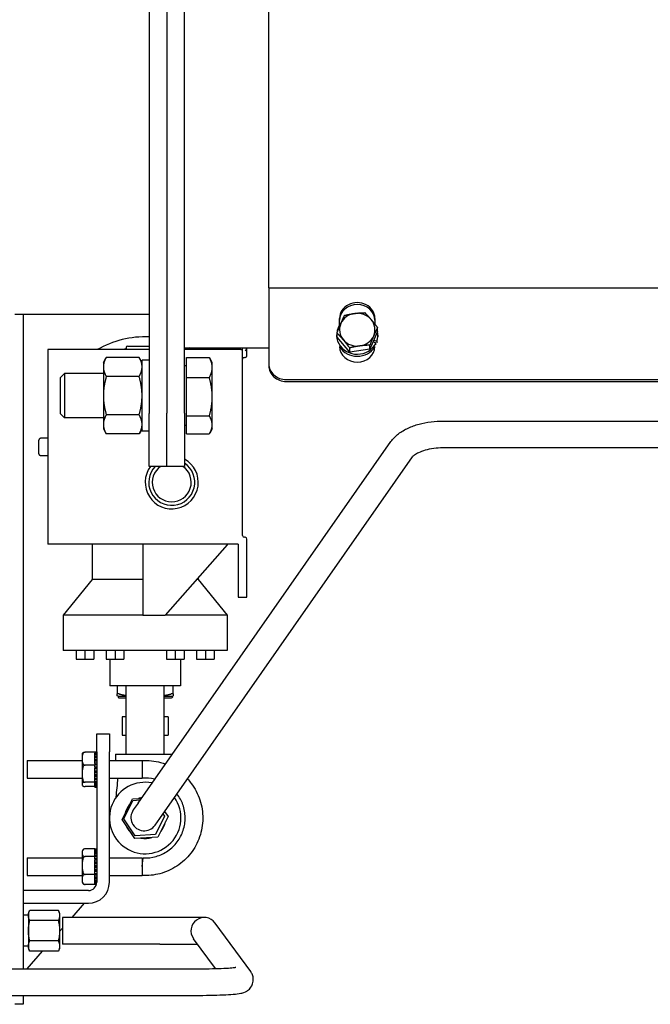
# Model space of a CAD drawing. Header units: inches. Extents: x 18 to 846, y -44 to 561.
# Tile 244 of 256: x 325 to 334, y 142 to 156. Entities that reach past the tile are written whole.
import ezdxf

# ---------------------------------------------------------------- set-up
doc = ezdxf.new("R2010")
doc.units = ezdxf.units.IN
doc.header["$LTSCALE"] = 24
doc.header["$MEASUREMENT"] = 0
doc.layers.add('Visible (ANSI)', color=7, linetype='Continuous', lineweight=30)

msp = doc.modelspace()

# ---------------------------------------------------------------- linework, layer by layer
at = {"layer": 'Visible (ANSI)'}
for p, q in [((326.80343, 168.70649), (326.80343, 150.58149)), ((327.30343, 150.58162), (327.30343, 168.70662)), ((327.05343, 168.45656), (327.05343, 150.58162)), ((328.49143, 152.35459), (328.49143, 167.07858)), ((328.49143, 152.35459), (328.49143, 151.28133)), ((328.49143, 152.35459), (345.49143, 152.35459)), ((326.80343, 151.97993), (324.90539, 151.97993)), ((325.02492, 151.97976), (324.90539, 151.97976)), ((325.02492, 151.97976), (325.02492, 142.73081)), ((329.49143, 151.8275), (329.49143, 151.92404)), ((329.99143, 151.92404), (329.99143, 151.84087)), ((329.44993, 151.68823), (329.44993, 151.6594)), ((329.45577, 151.65878), (329.45577, 151.7164)), ((330.02708, 151.73616), (329.92032, 151.48698)), ((330.02708, 151.73616), (330.02708, 151.79378)), ((330.03293, 151.68823), (330.03293, 151.6594)), ((329.63467, 151.44828), (329.45577, 151.65878)), ((329.92032, 151.48698), (329.92032, 151.54459)), ((330.0061, 151.57474), (329.96451, 151.59012)), ((329.99143, 151.58252), (329.96538, 151.59215)), ((329.97605, 151.61705), (330.01764, 151.60167)), ((329.99143, 151.58547), (329.99143, 151.58017)), ((330.0061, 151.55024), (330.0061, 151.57474)), ((330.01764, 151.60167), (330.01764, 151.57615)), ((326.80343, 151.48152), (325.37231, 151.48152)), ((325.37231, 151.48152), (325.37231, 148.73152)), ((326.48081, 151.51637), (326.48081, 151.48152)), ((326.49581, 151.53137), (326.80343, 151.53137)), ((327.30343, 151.50949), (328.49143, 151.50949)), ((328.09731, 151.48152), (327.30343, 151.48152)), ((328.05981, 151.50949), (328.05981, 151.49413)), ((328.05981, 151.49413), (328.05981, 151.48152)), ((328.09731, 151.48152), (328.12231, 151.48152)), ((328.12231, 151.48152), (328.12231, 151.49413)), ((328.12231, 148.85419), (328.12231, 151.48152)), ((328.18481, 151.50422), (328.18481, 151.50949)), ((328.18481, 151.3964), (328.18481, 151.50422)), ((329.63467, 151.44828), (329.63467, 151.5059)), ((329.92032, 151.48698), (329.63467, 151.44828)), ((326.15643, 151.30024), (326.1983, 151.37276)), ((326.15643, 151.30024), (326.15643, 151.23744)), ((326.66156, 151.37276), (326.1983, 151.37276)), ((326.70343, 151.30024), (326.66156, 151.37276)), ((326.70343, 150.33149), (326.70343, 151.33134)), ((326.80343, 151.33149), (326.77432, 151.33149)), ((327.32843, 151.37245), (327.65219, 151.37245)), ((327.32843, 151.08613), (327.32843, 151.37245)), ((327.69406, 151.30024), (327.658, 151.3627)), ((327.69406, 151.22929), (327.69406, 151.30024)), ((328.14731, 151.3714), (328.15981, 151.3714)), ((328.49143, 151.28133), (328.49143, 151.25401)), ((325.55343, 151.08989), (325.60753, 151.14399)), ((325.60753, 151.14399), (325.60753, 150.51899)), ((326.15643, 151.14399), (325.60753, 151.14399)), ((326.15643, 151.23744), (326.15643, 150.83149)), ((327.32843, 151.25337), (327.30343, 151.25337)), ((327.69406, 150.81565), (327.69406, 151.22929)), ((325.55343, 150.57309), (325.55343, 151.08989)), ((326.66156, 151.10213), (326.1983, 151.10213)), ((327.32843, 151.08613), (327.65219, 151.08613)), ((327.32843, 150.54517), (327.32843, 151.08613)), ((328.74143, 151.05894), (345.24143, 151.05894)), ((328.74143, 151.03162), (345.24143, 151.03162)), ((326.15643, 150.83149), (326.15643, 150.42554)), ((327.69406, 150.41785), (327.69406, 150.81565)), ((325.55343, 150.57309), (325.60753, 150.51899)), ((326.66156, 150.56086), (326.1983, 150.56086)), ((326.80343, 149.83149), (326.80343, 150.58149)), ((327.05343, 149.91261), (327.05343, 150.58162)), ((327.30343, 150.58162), (327.30343, 149.83161)), ((326.15643, 150.51899), (325.60753, 150.51899)), ((326.15643, 150.42554), (326.15643, 150.36274)), ((327.32843, 150.54517), (327.65219, 150.54517)), ((327.32843, 150.29054), (327.32843, 150.54517)), ((330.95926, 150.4728), (347.89218, 150.4728)), ((326.15643, 150.36274), (326.1983, 150.29023)), ((326.66156, 150.29023), (326.1983, 150.29023)), ((326.70343, 150.36274), (326.66156, 150.29023)), ((326.80343, 150.33149), (326.70343, 150.33149)), ((327.32843, 150.40962), (327.30343, 150.40962)), ((327.32843, 150.29054), (327.65219, 150.29054)), ((327.69406, 150.36274), (327.658, 150.30029)), ((327.69406, 150.36274), (327.69406, 150.41785)), ((325.24731, 150.00969), (325.24731, 150.20334)), ((325.30731, 150.22899), (325.27231, 150.22899)), ((325.30731, 150.22899), (325.30731, 150.23152)), ((325.37231, 150.23152), (325.30731, 150.23152)), ((326.64579, 145.07265), (330.21625, 150.18201)), ((330.95926, 150.0978), (347.89218, 150.0978)), ((325.27231, 149.98404), (325.30731, 149.98404)), ((325.30731, 149.98152), (325.30731, 149.98404)), ((325.37231, 149.98152), (325.30731, 149.98152)), ((326.95318, 144.85784), (330.52364, 149.96721)), ((327.05343, 149.83149), (327.05343, 149.91261)), ((327.05343, 149.83149), (326.80343, 149.83149)), ((327.05343, 149.83149), (327.05343, 149.83138)), ((327.30343, 149.83138), (327.05343, 149.83138)), ((327.30343, 149.83138), (327.30343, 149.83161)), ((328.15981, 148.82919), (328.14731, 148.82919)), ((328.18481, 147.98152), (328.18481, 148.80419)), ((328.05981, 148.73152), (325.37231, 148.73152)), ((325.99731, 148.73152), (325.99731, 148.23152)), ((326.71606, 148.73152), (326.71606, 147.73152)), ((327.9066, 148.72152), (327.02906, 147.73152)), ((327.9066, 148.73152), (327.9066, 148.72152)), ((328.05981, 148.73152), (328.05981, 147.98152)), ((325.99731, 148.23152), (325.59106, 147.73152)), ((326.71606, 148.23152), (325.99731, 148.23152)), ((327.49731, 148.23152), (327.47226, 148.23152)), ((327.49731, 148.25978), (327.49731, 148.23152)), ((327.49731, 148.23152), (327.90356, 147.73152)), ((328.05981, 147.98152), (328.18481, 147.98152)), ((326.71606, 147.73152), (325.59106, 147.73152)), ((325.59106, 147.73152), (325.59106, 147.23152)), ((326.71606, 147.73152), (326.74731, 147.73152)), ((326.74731, 147.73152), (327.02906, 147.73152)), ((327.90356, 147.73152), (327.02906, 147.73152)), ((327.90356, 147.73152), (327.90356, 147.23152)), ((327.90356, 147.23152), (325.59106, 147.23152)), ((325.77231, 147.23152), (325.77231, 147.10652)), ((325.89731, 147.23152), (325.89731, 147.10652)), ((326.02231, 147.23152), (326.02231, 147.10652)), ((326.19731, 147.23152), (326.19731, 147.10652)), ((326.32231, 147.23152), (326.32231, 147.10652)), ((326.44731, 147.23152), (326.44731, 147.10652)), ((327.04731, 147.23152), (327.04731, 147.10652)), ((327.17231, 147.23152), (327.17231, 147.10652)), ((327.29731, 147.23152), (327.29731, 147.10652)), ((327.47231, 147.23152), (327.47231, 147.10652)), ((327.59731, 147.23152), (327.59731, 147.10652)), ((327.72231, 147.23152), (327.72231, 147.10652)), ((325.77231, 147.10652), (325.89731, 147.10652)), ((325.89731, 147.10652), (326.02231, 147.10652)), ((326.19731, 147.10652), (326.32231, 147.10652)), ((326.24731, 147.10652), (326.24731, 146.73152)), ((326.32231, 147.10652), (326.44731, 147.10652)), ((327.04731, 147.10652), (327.17231, 147.10652)), ((327.17231, 147.10652), (327.29731, 147.10652)), ((327.24731, 147.10652), (327.24731, 146.73152)), ((327.47231, 147.10652), (327.59731, 147.10652)), ((327.59731, 147.10652), (327.72231, 147.10652)), ((327.24731, 146.73152), (326.24731, 146.73152)), ((326.35361, 146.73152), (326.35361, 146.61671)), ((326.47731, 145.76252), (326.47731, 146.73152)), ((327.01731, 145.76252), (327.01731, 146.73152)), ((327.14102, 146.61671), (327.14102, 146.73152)), ((326.35361, 146.58982), (326.35361, 146.61671)), ((326.36346, 146.58414), (326.35361, 146.58982)), ((326.37154, 146.61823), (326.35639, 146.61823)), ((326.36346, 146.58414), (326.47731, 146.58414)), ((326.36346, 146.58414), (326.36346, 146.57233)), ((326.37527, 146.56052), (326.47731, 146.56052)), ((327.01731, 146.58414), (327.13117, 146.58414)), ((327.01731, 146.56052), (327.11936, 146.56052)), ((327.13824, 146.61823), (327.12309, 146.61823)), ((327.13117, 146.58414), (327.14102, 146.58982)), ((327.13117, 146.58414), (327.13117, 146.57233)), ((327.14102, 146.61671), (327.14102, 146.58982)), ((326.42227, 146.29152), (326.42227, 146.03152)), ((326.47731, 146.29152), (326.42227, 146.29152)), ((327.07236, 146.29152), (327.01731, 146.29152)), ((327.07236, 146.29152), (327.07236, 146.03152)), ((326.06301, 145.80002), (326.06301, 146.05002)), ((326.06301, 146.05002), (326.24231, 146.05002)), ((326.24231, 146.05002), (326.24231, 145.80002)), ((326.42227, 146.03152), (326.47731, 146.03152)), ((327.01731, 146.03152), (327.07236, 146.03152)), ((325.85801, 145.76261), (325.85801, 145.33742)), ((326.03801, 145.79238), (325.89801, 145.79238)), ((326.03801, 145.7993), (326.03801, 145.80002)), ((326.03801, 145.80002), (326.06301, 145.80002)), ((326.03801, 145.7993), (326.06301, 145.7993)), ((326.03801, 145.79523), (326.03801, 145.7993)), ((326.06301, 145.79523), (326.03801, 145.79523)), ((326.03801, 145.79238), (326.03801, 145.79523)), ((326.03801, 145.79238), (326.03801, 145.77826)), ((326.03801, 145.78883), (326.06301, 145.78883)), ((326.06301, 145.77826), (326.03801, 145.77826)), ((326.03801, 145.76639), (326.03801, 145.77826)), ((326.03801, 145.76639), (326.06301, 145.76639)), ((326.03801, 145.74984), (326.03801, 145.76639)), ((326.06301, 145.74984), (326.03801, 145.74984)), ((326.03801, 145.73311), (326.03801, 145.74984)), ((326.03801, 145.73311), (326.06301, 145.73311)), ((326.03801, 145.7114), (326.03801, 145.73311)), ((326.06301, 145.7114), (326.03801, 145.7114)), ((326.03801, 145.69064), (326.03801, 145.7114)), ((326.03801, 145.69064), (326.06301, 145.69064)), ((326.03801, 145.66517), (326.03801, 145.69064)), ((326.06301, 145.80002), (326.06301, 143.95465)), ((326.24231, 143.95465), (326.24231, 145.80002)), ((326.32731, 145.76252), (327.12788, 145.76252)), ((326.32731, 145.76252), (326.32731, 145.67502)), ((325.07858, 145.67502), (325.07858, 145.42502)), ((325.07858, 145.67502), (325.85801, 145.67502)), ((326.03801, 145.6096), (325.89801, 145.6096)), ((326.03801, 145.66517), (326.03801, 145.66486)), ((326.06301, 145.66486), (326.03801, 145.66486)), ((326.03801, 145.64111), (326.03801, 145.66486)), ((326.03801, 145.64111), (326.06301, 145.64111)), ((326.03801, 145.63174), (326.03801, 145.64111)), ((326.03801, 145.63174), (326.03801, 145.6096)), ((326.03801, 145.61884), (326.06301, 145.61884)), ((326.06301, 145.61257), (326.03801, 145.61257)), ((326.03801, 145.6096), (326.03801, 145.60455)), ((326.03801, 145.58703), (326.03801, 145.60455)), ((326.03801, 145.58703), (326.06301, 145.58703)), ((326.03801, 145.57959), (326.03801, 145.58703)), ((326.03801, 145.57959), (326.03801, 145.56525)), ((326.03801, 145.56979), (326.06301, 145.56979)), ((326.03801, 145.55714), (326.03801, 145.56525)), ((326.06301, 145.55714), (326.03801, 145.55714)), ((326.03801, 145.53108), (326.03801, 145.55714)), ((326.24231, 145.67502), (326.70358, 145.67502)), ((326.70358, 145.67502), (326.70358, 145.55002)), ((326.70358, 145.55002), (326.70358, 145.42502)), ((325.07858, 145.42502), (325.85801, 145.42502)), ((326.03801, 145.53108), (326.06301, 145.53108)), ((326.03801, 145.51974), (326.03801, 145.53108)), ((326.03801, 145.51974), (326.06301, 145.51974)), ((326.03801, 145.50136), (326.03801, 145.51974)), ((326.06301, 145.50136), (326.03801, 145.50136)), ((326.03801, 145.47608), (326.03801, 145.50136)), ((326.03801, 145.47608), (326.06301, 145.47608)), ((326.03801, 145.47121), (326.03801, 145.47608)), ((326.03801, 145.47121), (326.06301, 145.47121)), ((326.03801, 145.44801), (326.03801, 145.47121)), ((326.06301, 145.44801), (326.03801, 145.44801)), ((326.03801, 145.4248), (326.03801, 145.44801)), ((326.03801, 145.4248), (326.03801, 145.4199)), ((326.03801, 145.4248), (326.06301, 145.4248)), ((326.03801, 145.39978), (326.03801, 145.4199)), ((326.24231, 145.42502), (326.70358, 145.42502)), ((326.03801, 145.36723), (325.89801, 145.36723)), ((326.03801, 145.30765), (325.89801, 145.30765)), ((326.06301, 145.39978), (326.03801, 145.39978)), ((326.03801, 145.37979), (326.03801, 145.39978)), ((326.03801, 145.37979), (326.03801, 145.36723)), ((326.03801, 145.37979), (326.06301, 145.37979)), ((326.03801, 145.36723), (326.03801, 145.36381)), ((326.03801, 145.35908), (326.03801, 145.36381)), ((326.06301, 145.35908), (326.03801, 145.35908)), ((326.03801, 145.34331), (326.03801, 145.35908)), ((326.03801, 145.34331), (326.06301, 145.34331)), ((326.03801, 145.32796), (326.03801, 145.34331)), ((326.06301, 145.32796), (326.03801, 145.32796)), ((326.03801, 145.3172), (326.03801, 145.32796)), ((326.03801, 145.3172), (326.06301, 145.3172)), ((326.03801, 145.30797), (326.03801, 145.3172)), ((326.06301, 145.30797), (326.03801, 145.30797)), ((326.03801, 145.30277), (326.03801, 145.30797)), ((326.03801, 145.30277), (326.06301, 145.30277)), ((326.03801, 145.30012), (326.03801, 145.30277)), ((326.06301, 145.30012), (326.03801, 145.30012)), ((326.03801, 145.30002), (326.03801, 145.30012)), ((326.03801, 145.30002), (326.06301, 145.30002)), ((326.42405, 144.84227), (326.56815, 145.13234)), ((326.56815, 145.13234), (326.69297, 145.14016)), ((326.44349, 144.85163), (326.57243, 145.1112)), ((326.57243, 145.1112), (326.67733, 145.11777)), ((326.64579, 145.07265), (326.57906, 144.97715)), ((326.88644, 144.76235), (326.95318, 144.85784)), ((327.02201, 144.88787), (326.89307, 144.6283)), ((327.07057, 144.88276), (326.92648, 144.59269)), ((326.9987, 144.92298), (327.02201, 144.88787)), ((327.02186, 144.95613), (327.07057, 144.88276)), ((326.60322, 144.57244), (326.42405, 144.84227)), ((326.60381, 144.61018), (326.44349, 144.85163)), ((326.92648, 144.59269), (326.60322, 144.57244)), ((326.89307, 144.6283), (326.60381, 144.61018)), ((325.07858, 144.30002), (325.07858, 144.05002)), ((325.07858, 144.30002), (325.85801, 144.30002)), ((325.85801, 144.38761), (325.85801, 143.96242)), ((326.03801, 144.42691), (325.89801, 144.42691)), ((326.03801, 144.31723), (325.89801, 144.31723)), ((326.03801, 144.42691), (326.03801, 144.42456)), ((326.03801, 144.42457), (326.06301, 144.42457)), ((326.06301, 144.42456), (326.03801, 144.42456)), ((326.03801, 144.42163), (326.03801, 144.42456)), ((326.03801, 144.42163), (326.06301, 144.42163)), ((326.03801, 144.41494), (326.03801, 144.42163)), ((326.06301, 144.41494), (326.03801, 144.41494)), ((326.03801, 144.40632), (326.03801, 144.41494)), ((326.03801, 144.3933), (326.03801, 144.40632)), ((326.03801, 144.40632), (326.06301, 144.40632)), ((326.03801, 144.37942), (326.03801, 144.3933)), ((326.06301, 144.3933), (326.03801, 144.3933)), ((326.03801, 144.37942), (326.06301, 144.37942)), ((326.03801, 144.36071), (326.03801, 144.37942)), ((326.06301, 144.36071), (326.03801, 144.36071)), ((326.03801, 144.34227), (326.03801, 144.36071)), ((326.03801, 144.34227), (326.06301, 144.34227)), ((326.03801, 144.33051), (326.03801, 144.34227)), ((326.03801, 144.33051), (326.03801, 144.31723)), ((326.06301, 144.3188), (326.03801, 144.3188)), ((326.03801, 144.31723), (326.03801, 144.31198)), ((326.03801, 144.29672), (326.03801, 144.31198)), ((326.24231, 144.30002), (326.70358, 144.30002)), ((326.70358, 144.30002), (326.70358, 144.17502)), ((326.70358, 144.17502), (326.71942, 144.29901)), ((326.03801, 144.29672), (326.06301, 144.29672)), ((326.03801, 144.28603), (326.03801, 144.29672)), ((326.03801, 144.28603), (326.03801, 144.27114)), ((326.03801, 144.27194), (326.06301, 144.27194)), ((326.03801, 144.26969), (326.03801, 144.27114)), ((326.06301, 144.26969), (326.03801, 144.26969)), ((326.03801, 144.24508), (326.03801, 144.26969)), ((326.03801, 144.24508), (326.06301, 144.24508)), ((326.03801, 144.22468), (326.03801, 144.24508)), ((326.03801, 144.22468), (326.06301, 144.22468)), ((326.03801, 144.21583), (326.03801, 144.22468)), ((326.06301, 144.21583), (326.03801, 144.21583)), ((326.03801, 144.18992), (326.03801, 144.21583)), ((326.03801, 144.18992), (326.06301, 144.18992)), ((326.03801, 144.17493), (326.03801, 144.18992)), ((326.03801, 144.17493), (326.06301, 144.17493)), ((326.03801, 144.15992), (326.03801, 144.17493)), ((326.06301, 144.15992), (326.03801, 144.15992)), ((326.03801, 144.13402), (326.03801, 144.15992)), ((326.70358, 144.17502), (326.70358, 144.05002)), ((325.07858, 144.05002), (325.85801, 144.05002)), ((326.03801, 144.06534), (325.89801, 144.06534)), ((326.03801, 144.13402), (326.06301, 144.13402)), ((326.03801, 144.12673), (326.03801, 144.13402)), ((326.03801, 144.12673), (326.03801, 144.12007)), ((326.03801, 144.12519), (326.06301, 144.12519)), ((326.03801, 144.10477), (326.03801, 144.12007)), ((326.06301, 144.10477), (326.03801, 144.10477)), ((326.03801, 144.08017), (326.03801, 144.10477)), ((326.03801, 144.08017), (326.06301, 144.08017)), ((326.03801, 144.07981), (326.03801, 144.08017)), ((326.03801, 144.07981), (326.03801, 144.06534)), ((326.03801, 144.07794), (326.06301, 144.07794)), ((326.03801, 144.06534), (326.03801, 144.05717)), ((326.03801, 144.05314), (326.03801, 144.05717)), ((326.06301, 144.05314), (326.03801, 144.05314)), ((326.03801, 144.03108), (326.03801, 144.05314)), ((326.03801, 144.03108), (326.06301, 144.03108)), ((326.03801, 144.03108), (326.03801, 144.03067)), ((326.03801, 144.00763), (326.03801, 144.03067)), ((326.24231, 144.05002), (326.70358, 144.05002)), ((326.03801, 143.92312), (325.89801, 143.92312)), ((326.06301, 144.00763), (326.03801, 144.00763)), ((326.03801, 143.9892), (326.03801, 144.00763)), ((326.03801, 143.9892), (326.06301, 143.9892)), ((326.03801, 143.9705), (326.03801, 143.9892)), ((326.06301, 143.9705), (326.03801, 143.9705)), ((326.03801, 143.95664), (326.03801, 143.9705)), ((326.03801, 143.95664), (326.06301, 143.95664)), ((326.03801, 143.94364), (326.03801, 143.95664)), ((326.0625, 143.94364), (326.03801, 143.94364)), ((326.03801, 143.93503), (326.03801, 143.94364)), ((326.03801, 143.93503), (326.06137, 143.93503)), ((326.03801, 143.92837), (326.03801, 143.93503)), ((326.06005, 143.92837), (326.03801, 143.92837)), ((326.03801, 143.92609), (326.03801, 143.92837)), ((326.03801, 143.92609), (326.03801, 143.92312)), ((326.03801, 143.92546), (326.05935, 143.92546)), ((325.94501, 143.83665), (325.02492, 143.83665)), ((325.02492, 143.65735), (325.94501, 143.65735)), ((325.88629, 143.65735), (325.71045, 143.45639)), ((325.09899, 143.48764), (325.02492, 143.48764)), ((325.09899, 143.51889), (325.11703, 143.55757)), ((325.09899, 143.51889), (325.09899, 143.4854)), ((325.09899, 143.4854), (325.09899, 143.26889)), ((325.52096, 143.55757), (325.11703, 143.55757)), ((325.53899, 143.51889), (325.52096, 143.55757)), ((325.53899, 143.51889), (325.53899, 143.4854)), ((325.53899, 143.4854), (325.53899, 143.26889)), ((325.52096, 143.41323), (325.11703, 143.41323)), ((325.57959, 143.45639), (325.57959, 143.08139)), ((326.9562, 143.45639), (325.57959, 143.45639)), ((327.5812, 143.45639), (326.9562, 143.45639)), ((327.73337, 143.37845), (327.73244, 143.37972)), ((328.23685, 142.69142), (327.73337, 143.37845)), ((325.09899, 143.26889), (325.09899, 143.05239)), ((325.57959, 143.30683), (325.53899, 143.26044)), ((325.53899, 143.26889), (325.53899, 143.05239)), ((325.09899, 143.05014), (325.02492, 143.05014)), ((325.09899, 143.05239), (325.09899, 143.01889)), ((325.52096, 143.12455), (325.11703, 143.12455)), ((325.53899, 143.05239), (325.53899, 143.01889)), ((326.9562, 143.08139), (325.57959, 143.08139)), ((326.9562, 143.08139), (327.48615, 143.08139)), ((327.42996, 143.15806), (327.43089, 143.15679)), ((327.74025, 142.73465), (327.43089, 143.15679)), ((325.2938, 142.98022), (325.07557, 142.73081)), ((325.09899, 143.01889), (325.11703, 142.98022)), ((325.52096, 142.98022), (325.11703, 142.98022)), ((325.53899, 143.01889), (325.52096, 142.98022)), ((322.91165, 142.73081), (327.46116, 142.73081)), ((322.91165, 142.35581), (327.46116, 142.35581)), ((325.02492, 142.35581), (325.02492, 142.22976)), ((325.02492, 142.22976), (324.90539, 142.22976))]:
    msp.add_line(p, q, dxfattribs=at)
for centre, radius, start, end in [((326.74731, 150.30417), 1.359, 87.633541, 119.964741), ((326.74731, 150.30417), 1.22, 102.617577, 105.195282), ((326.49581, 151.51637), 0.015, 90, 180), ((326.74731, 150.30417), 1.359, 60.035259, 62.488677), ((328.15981, 151.3964), 0.025, 270, 0), ((328.14731, 151.3464), 0.025, 90, 180), ((327.12231, 149.60652), 0.375, 143.134451, 61.120374), ((327.12231, 149.60652), 0.325, 136.192501, 56.132495), ((327.12231, 149.60652), 0.275, 125.105051, 54.852823), ((328.14731, 148.85419), 0.025, 180, 270), ((328.15981, 148.80419), 0.025, 0, 90), ((326.37527, 146.57233), 0.01181, 180, 270), ((327.11936, 146.57233), 0.01181, 270, 0), ((325.89801, 145.76261), 0.04, 161.771115, 180), ((325.89801, 145.33742), 0.04, 180, 198.228885), ((326.74731, 144.86252), 0.505, 78.827955, 35.210938), ((326.74731, 144.86252), 0.29129, 99.393314, 109.223812), ((326.74731, 144.86252), 0.29129, 137.943734, 169.223812), ((326.73275, 144.86975), 0.1875, 145.05387, 325.05387), ((326.74731, 144.86252), 0.29129, 17.943734, 19.003864), ((326.74731, 144.86252), 0.29129, 197.943734, 229.223812), ((326.74731, 144.86252), 0.29129, 317.943734, 349.223812), ((326.74731, 144.86252), 0.29129, 257.943734, 289.223812), ((325.89801, 144.38761), 0.04, 130.872976, 180), ((325.89801, 143.96242), 0.04, 180, 229.127024), ((325.94501, 143.95465), 0.2973, 270, 0), ((325.94501, 143.95465), 0.118, 270, 0), ((327.5812, 143.26889), 0.1875, 36.235026, 216.235026)]:
    msp.add_arc(centre, radius, start, end, dxfattribs=at)
for centre, major_axis, ratio, start_param, end_param in [((329.74143, 151.92404), (-0.25, 0), 0.88957001, 3.14159265, 6.28318531), ((329.74143, 151.89673), (0.25, 0), 0.88957001, 0, 3.14159265), ((329.74143, 151.76335), (-0.25, 0), 0.92909555, 4.8571512, 5.90434876), ((329.74143, 151.76335), (-0.25, 0), 0.92909555, 3.80995365, 4.8571512), ((329.74143, 151.68823), (-0.2915, 0), 0.92909555, 5.62126451, 8.99239954), ((329.74143, 151.76335), (-0.25, 0), 0.92909555, 5.90434876, 6.95154631), ((329.74143, 151.76335), (0.25, 0), 0.92909555, 5.90434876, 6.95154631), ((329.74143, 151.76335), (0.25, 0), 0.92909555, 4.8571512, 5.90434876), ((329.74143, 151.68823), (0.2915, 0), 0.92909555, 5.95789063, 6.4837672), ((329.74143, 151.76335), (0.25, 0), 0.92909555, 3.80995365, 4.8571512), ((328.15981, 151.4793), (0.02413, 0.02413), 0.270885, 4.44785246, 5.49505001), ((328.15981, 151.50422), (0, -0.02508), 0.99686429, 1.04719755, 1.57079633), ((329.74143, 151.52819), (0.25, 0), 0.88957001, 3.15410288, 6.27067508), ((329.74143, 151.65938), (0.2915, 0), 0.92909555, 3.68291718, 5.74186078), ((326.77432, 150.83149), (-2.83564, 0), 0.17632698, 4.71238898, 4.73739159), ((328.74143, 151.28133), (-0.25, 0), 0.88957001, 0, 1.57079633), ((328.74143, 151.25401), (-0.25, 0), 0.88957001, 0, 1.57079633)]:
    msp.add_ellipse(centre, major_axis=major_axis, ratio=ratio, start_param=start_param, end_param=end_param, dxfattribs=at)
for points, weights in [([(329.50915, 151.84926), (329.53393, 151.90708), (329.56254, 151.96559)], [1, 1.0379548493, 1]), ([(329.56254, 151.96559), (329.63908, 151.98422), (329.70536, 151.9932)], [1, 1.0379548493, 1]), ([(329.70536, 151.9932), (329.77165, 152.00217), (329.84819, 152.00428)], [1, 1.0379548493, 1]), ([(329.84819, 152.00428), (329.89613, 151.95614), (329.93764, 151.90729)], [1, 1.0379548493, 1]), ([(329.45577, 151.7164), (329.48438, 151.79143), (329.50915, 151.84926)], [1, 1.0379548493, 1]), ([(329.93764, 151.90729), (329.97915, 151.85845), (330.02708, 151.79378)], [1, 1.0379548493, 1]), ([(329.54522, 151.61941), (329.50371, 151.66826), (329.45577, 151.7164)], [1, 1.0379548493, 1]), ([(329.9737, 151.67745), (329.94893, 151.61962), (329.92032, 151.54459)], [1, 1.0379548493, 1]), ([(330.02708, 151.79378), (329.99848, 151.73527), (329.9737, 151.67745)], [1, 1.0379548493, 1]), ([(329.63467, 151.5059), (329.58673, 151.57057), (329.54522, 151.61941)], [1, 1.0379548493, 1]), ([(329.77749, 151.53351), (329.71121, 151.52453), (329.63467, 151.5059)], [1, 1.0379548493, 1]), ([(329.92032, 151.54459), (329.84378, 151.54249), (329.77749, 151.53351)], [1, 1.0379548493, 1]), ([(326.1983, 151.37276), (326.15643, 151.30024), (326.15643, 151.23744)], [1, 1.0379548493, 1]), ([(326.70343, 151.23744), (326.70343, 151.30024), (326.66156, 151.37276)], [1, 1.0379548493, 1]), ([(327.69406, 151.22929), (327.69406, 151.29573), (327.65219, 151.37245)], [1, 1.0379548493, 1]), ([(327.65219, 151.37245), (327.65521, 151.36753), (327.658, 151.3627)], [1, 1.00264443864, 1.00492038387]), ([(326.15643, 151.23744), (326.15643, 151.17464), (326.1983, 151.10213)], [1, 1.0379548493, 1]), ([(326.66156, 151.10213), (326.70343, 151.17464), (326.70343, 151.23744)], [1, 1.0379548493, 1]), ([(327.65219, 151.08613), (327.69406, 151.16285), (327.69406, 151.22929)], [1, 1.0379548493, 1]), ([(326.1983, 151.10213), (326.15643, 150.95709), (326.15643, 150.83149)], [1, 1.0379548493, 1]), ([(326.70343, 150.83149), (326.70343, 150.95709), (326.66156, 151.10213)], [1, 1.0379548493, 1]), ([(327.69406, 150.81565), (327.69406, 150.94118), (327.65219, 151.08613)], [1, 1.0379548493, 1]), ([(326.15643, 150.83149), (326.15643, 150.70589), (326.1983, 150.56086)], [1, 1.0379548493, 1]), ([(326.66156, 150.56086), (326.70343, 150.70589), (326.70343, 150.83149)], [1, 1.0379548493, 1]), ([(327.65219, 150.54517), (327.69406, 150.69012), (327.69406, 150.81565)], [1, 1.0379548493, 1]), ([(326.1983, 150.56086), (326.15643, 150.48834), (326.15643, 150.42554)], [1, 1.0379548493, 1]), ([(326.70343, 150.42554), (326.70343, 150.48834), (326.66156, 150.56086)], [1, 1.0379548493, 1]), ([(326.15643, 150.42554), (326.15643, 150.36274), (326.1983, 150.29023)], [1, 1.0379548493, 1]), ([(326.66156, 150.29023), (326.70343, 150.36274), (326.70343, 150.42554)], [1, 1.0379548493, 1]), ([(327.69406, 150.41785), (327.69406, 150.47694), (327.65219, 150.54517)], [1, 1.0379548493, 1]), ([(327.65219, 150.29054), (327.69406, 150.35877), (327.69406, 150.41785)], [1, 1.0379548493, 1]), ([(326.37977, 146.61671), (326.43072, 146.60151), (326.47731, 146.59499)], [1.18490489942, 1.22354154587, 1.24088154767]), ([(327.01731, 146.59499), (327.06391, 146.60151), (327.11486, 146.61671)], [1.24088154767, 1.22354154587, 1.18490489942]), ([(325.09899, 143.4854), (325.09899, 143.51889), (325.11703, 143.55757)], [1, 1.05684474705, 1.0367295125]), ([(325.11703, 143.41323), (325.09899, 143.45191), (325.09899, 143.4854)], [1.0367295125, 1.05684474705, 1]), ([(325.52096, 143.55757), (325.53899, 143.51889), (325.53899, 143.4854)], [1.0367295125, 1.05684474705, 1]), ([(325.53899, 143.4854), (325.53899, 143.45191), (325.52096, 143.41323)], [1, 1.05684474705, 1.0367295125]), ([(325.09899, 143.26889), (325.09899, 143.33588), (325.11703, 143.41323)], [1, 1.05684474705, 1.0367295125]), ([(325.52096, 143.41323), (325.53899, 143.33588), (325.53899, 143.26889)], [1.0367295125, 1.05684474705, 1]), ([(325.11703, 143.12455), (325.09899, 143.20191), (325.09899, 143.26889)], [1.0367295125, 1.05684474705, 1]), ([(325.53899, 143.26889), (325.53899, 143.20191), (325.52096, 143.12455)], [1, 1.05684474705, 1.0367295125]), ([(325.09899, 143.05239), (325.09899, 143.08588), (325.11703, 143.12455)], [1, 1.05684474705, 1.0367295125]), ([(325.11703, 142.98022), (325.09899, 143.01889), (325.09899, 143.05239)], [1.0367295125, 1.05684474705, 1]), ([(325.52096, 143.12455), (325.53899, 143.08588), (325.53899, 143.05239)], [1.0367295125, 1.05684474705, 1]), ([(325.53899, 143.05239), (325.53899, 143.01889), (325.52096, 142.98022)], [1, 1.05684474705, 1.0367295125])]:
    msp.add_rational_spline(points, weights, degree=2, dxfattribs=at)
for points, knots in [([(330.21625, 150.18201), (330.24652, 150.22532), (330.28367, 150.26183), (330.36601, 150.32456), (330.4114, 150.35089), (330.50859, 150.39564), (330.56045, 150.41402), (330.66887, 150.44342), (330.72544, 150.45443), (330.8411, 150.46912), (330.90018, 150.4728), (330.95926, 150.4728)], [3.4811248, 3.4811248, 3.4811248, 3.4811248, 3.72737764, 3.72737764, 3.97363047, 3.97363047, 4.21988331, 4.21988331, 4.46613614, 4.46613614, 4.71238898, 4.71238898, 4.71238898, 4.71238898]), ([(325.27231, 150.22899), (325.26925, 150.22899), (325.26565, 150.22826), (325.25997, 150.22588), (325.2569, 150.2238), (325.25252, 150.21936), (325.25045, 150.21621), (325.24805, 150.21033), (325.24731, 150.20655), (325.24731, 150.20334)], [0, 0, 0, 0, 0.0233325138, 0.0233325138, 0.0469107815, 0.0469107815, 0.0708665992, 0.0708665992, 0.0953078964, 0.0953078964, 0.0953078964, 0.0953078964]), ([(325.24731, 150.00969), (325.24731, 150.00648), (325.24805, 150.0027), (325.25045, 149.99682), (325.25252, 149.99367), (325.2569, 149.98923), (325.25997, 149.98715), (325.26565, 149.98477), (325.26925, 149.98404), (325.27231, 149.98404)], [0.2874047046, 0.2874047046, 0.2874047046, 0.2874047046, 0.3118460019, 0.3118460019, 0.3358018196, 0.3358018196, 0.3593800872, 0.3593800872, 0.3827126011, 0.3827126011, 0.3827126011, 0.3827126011]), ([(330.52364, 149.96721), (330.52753, 149.97278), (330.53649, 149.983), (330.56654, 150.00592), (330.5867, 150.01836), (330.63824, 150.04285), (330.67021, 150.05483), (330.74166, 150.07495), (330.78114, 150.08311), (330.86401, 150.09434), (330.90741, 150.09742), (330.9537, 150.09779), (330.95648, 150.0978), (330.95926, 150.0978)], [3.4811248, 3.4811248, 3.4811248, 3.4811248, 3.72673993, 3.72673993, 3.95790668, 3.95790668, 4.20415952, 4.20415952, 4.45041235, 4.45041235, 4.69666519, 4.69666519, 4.71238898, 4.71238898, 4.71238898, 4.71238898]), ([(326.35639, 146.61823), (326.35489, 146.61823), (326.35393, 146.61786), (326.35364, 146.61701), (326.35362, 146.61686), (326.35361, 146.61671)], [-0.2890689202, -0.2890689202, -0.2890689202, -0.2890689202, -0.2648421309, -0.2648421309, -0.2604270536, -0.2604270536, -0.2604270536, -0.2604270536]), ([(326.37977, 146.61671), (326.37926, 146.61686), (326.37876, 146.61701), (326.37557, 146.61786), (326.37323, 146.61823), (326.37154, 146.61823)], [-0.1297493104, -0.1297493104, -0.1297493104, -0.1297493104, -0.1253342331, -0.1253342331, -0.1011074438, -0.1011074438, -0.1011074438, -0.1011074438]), ([(327.12309, 146.61823), (327.1214, 146.61823), (327.11906, 146.61786), (327.11587, 146.61701), (327.11537, 146.61686), (327.11486, 146.61671)], [-0.2890689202, -0.2890689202, -0.2890689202, -0.2890689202, -0.2648421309, -0.2648421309, -0.2604270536, -0.2604270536, -0.2604270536, -0.2604270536]), ([(327.14102, 146.61671), (327.14101, 146.61686), (327.14099, 146.61701), (327.1407, 146.61786), (327.13974, 146.61823), (327.13824, 146.61823)], [-0.1297493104, -0.1297493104, -0.1297493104, -0.1297493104, -0.1253342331, -0.1253342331, -0.1011074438, -0.1011074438, -0.1011074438, -0.1011074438]), ([(325.89801, 145.79238), (325.89484, 145.79238), (325.89115, 145.79168), (325.88452, 145.78925), (325.88072, 145.78678), (325.87362, 145.78043), (325.86999, 145.77492), (325.86276, 145.75972), (325.86075, 145.74792), (325.85862, 145.72405), (325.85849, 145.71198), (325.85849, 145.69001), (325.85862, 145.67794), (325.86075, 145.65406), (325.86276, 145.64227), (325.86999, 145.62707), (325.87362, 145.62156), (325.88072, 145.61521), (325.88452, 145.61274), (325.89115, 145.6103), (325.89484, 145.6096), (325.89801, 145.6096)], [-1.02484287, -1.02484287, -1.02484287, -1.02484287, -1.000634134, -1.000634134, -0.968185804, -0.968185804, -0.914627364, -0.914627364, -0.798927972, -0.798927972, -0.68322858, -0.68322858, -0.567529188, -0.567529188, -0.451829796, -0.451829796, -0.398271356, -0.398271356, -0.365823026, -0.365823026, -0.34161429, -0.34161429, -0.34161429, -0.34161429]), ([(325.86002, 145.77512), (325.86116, 145.77862), (325.86323, 145.78206), (325.86999, 145.78669), (325.87362, 145.78849), (325.88072, 145.79056), (325.88452, 145.79136), (325.89115, 145.79216), (325.89484, 145.79238), (325.89801, 145.79238)], [-0.55641863, -0.55641863, -0.55641863, -0.55641863, -0.451829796, -0.451829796, -0.398271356, -0.398271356, -0.365823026, -0.365823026, -0.34161429, -0.34161429, -0.34161429, -0.34161429]), ([(325.89801, 145.6096), (325.89484, 145.6096), (325.89115, 145.60867), (325.88452, 145.60545), (325.88072, 145.60217), (325.87362, 145.59375), (325.86999, 145.58644), (325.86276, 145.56629), (325.86075, 145.55065), (325.85862, 145.51899), (325.85849, 145.50299), (325.85849, 145.47385), (325.85862, 145.45784), (325.86075, 145.42619), (325.86276, 145.41054), (325.86999, 145.39039), (325.87362, 145.38309), (325.88072, 145.37467), (325.88452, 145.37139), (325.89115, 145.36816), (325.89484, 145.36723), (325.89801, 145.36723)], [-1.02484287, -1.02484287, -1.02484287, -1.02484287, -1.000634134, -1.000634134, -0.968185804, -0.968185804, -0.914627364, -0.914627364, -0.798927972, -0.798927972, -0.68322858, -0.68322858, -0.567529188, -0.567529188, -0.451829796, -0.451829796, -0.398271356, -0.398271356, -0.365823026, -0.365823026, -0.34161429, -0.34161429, -0.34161429, -0.34161429]), ([(326.70358, 145.67502), (326.79136, 145.67974), (326.88105, 145.66993), (326.98794, 145.64014), (327.00996, 145.63296), (327.03167, 145.62484)], [0, 0, 0, 0, 0.669816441, 0.669816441, 0.845543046, 0.845543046, 0.845543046, 0.845543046]), ([(327.34341, 145.41627), (327.36241, 145.39585), (327.38034, 145.37449), (327.45011, 145.28195), (327.49212, 145.20179), (327.5475, 145.03438), (327.56159, 144.94498), (327.56035, 144.76866), (327.54502, 144.67946), (327.4873, 144.51285), (327.44417, 144.43328), (327.33606, 144.29399), (327.26968, 144.23246), (327.12261, 144.13519), (327.04001, 144.0982), (326.87338, 144.05427), (326.78762, 144.04549), (326.70358, 144.05002)], [1.80215218, 1.80215218, 1.80215218, 1.80215218, 2.01348662, 2.01348662, 2.68528724, 2.68528724, 3.35708063, 3.35708063, 4.02888143, 4.02888143, 4.70068191, 4.70068191, 5.37248248, 5.37248248, 6.04427586, 6.04427586, 6.6856012, 6.6856012, 6.6856012, 6.6856012]), ([(325.89801, 145.36723), (325.89484, 145.36723), (325.89115, 145.367), (325.88452, 145.36621), (325.88072, 145.36541), (325.87362, 145.36333), (325.86999, 145.36154), (325.86276, 145.35658), (325.86075, 145.35274), (325.85862, 145.34496), (325.85849, 145.34102), (325.85849, 145.33386), (325.85862, 145.32992), (325.86075, 145.32214), (325.86276, 145.31829), (325.86999, 145.31334), (325.87362, 145.31154), (325.88072, 145.30947), (325.88452, 145.30867), (325.89115, 145.30787), (325.89484, 145.30765), (325.89801, 145.30765)], [-1.02484287, -1.02484287, -1.02484287, -1.02484287, -1.000634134, -1.000634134, -0.968185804, -0.968185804, -0.914627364, -0.914627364, -0.798927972, -0.798927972, -0.68322858, -0.68322858, -0.567529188, -0.567529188, -0.451829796, -0.451829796, -0.398271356, -0.398271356, -0.365823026, -0.365823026, -0.34161429, -0.34161429, -0.34161429, -0.34161429]), ([(326.71942, 144.29901), (326.7803, 144.29599), (326.84246, 144.30307), (326.95993, 144.33635), (327.01673, 144.36304), (327.11746, 144.43235), (327.1627, 144.47585), (327.23588, 144.57379), (327.26477, 144.6295), (327.30267, 144.74574), (327.31217, 144.80777), (327.31078, 144.93003), (327.29988, 144.99183), (327.26012, 145.10503), (327.23146, 145.15811), (327.19572, 145.20493)], [0, 0, 0, 0, 0.46445317, 0.46445317, 0.93032454, 0.93032454, 1.39614466, 1.39614466, 1.8619617, 1.8619617, 2.32778382, 2.32778382, 2.79360572, 2.79360572, 3.24201525, 3.24201525, 3.24201525, 3.24201525]), ([(325.89801, 144.42691), (325.89484, 144.42691), (325.89115, 144.42649), (325.88452, 144.42503), (325.88072, 144.42354), (325.87362, 144.41973), (325.86999, 144.41643), (325.86276, 144.40731), (325.86075, 144.40023), (325.85862, 144.3859), (325.85849, 144.37866), (325.85849, 144.36547), (325.85862, 144.35823), (325.86075, 144.34391), (325.86276, 144.33683), (325.86999, 144.32771), (325.87362, 144.3244), (325.88072, 144.32059), (325.88452, 144.31911), (325.89115, 144.31765), (325.89484, 144.31723), (325.89801, 144.31723)], [-1.02484287, -1.02484287, -1.02484287, -1.02484287, -1.000634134, -1.000634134, -0.968185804, -0.968185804, -0.914627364, -0.914627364, -0.798927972, -0.798927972, -0.68322858, -0.68322858, -0.567529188, -0.567529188, -0.451829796, -0.451829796, -0.398271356, -0.398271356, -0.365823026, -0.365823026, -0.34161429, -0.34161429, -0.34161429, -0.34161429]), ([(325.89801, 144.31723), (325.89484, 144.31723), (325.89115, 144.31626), (325.88452, 144.31291), (325.88072, 144.3095), (325.87362, 144.30075), (325.86999, 144.29316), (325.86276, 144.27221), (325.86075, 144.25595), (325.85862, 144.22306), (325.85849, 144.20642), (325.85849, 144.17614), (325.85862, 144.15951), (325.86075, 144.12661), (325.86276, 144.11035), (325.86999, 144.08941), (325.87362, 144.08181), (325.88072, 144.07306), (325.88452, 144.06965), (325.89115, 144.0663), (325.89484, 144.06534), (325.89801, 144.06534)], [-1.02484287, -1.02484287, -1.02484287, -1.02484287, -1.000634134, -1.000634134, -0.968185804, -0.968185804, -0.914627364, -0.914627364, -0.798927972, -0.798927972, -0.68322858, -0.68322858, -0.567529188, -0.567529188, -0.451829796, -0.451829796, -0.398271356, -0.398271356, -0.365823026, -0.365823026, -0.34161429, -0.34161429, -0.34161429, -0.34161429]), ([(325.89801, 144.06534), (325.89484, 144.06534), (325.89115, 144.06479), (325.88452, 144.0629), (325.88072, 144.06097), (325.87362, 144.05603), (325.86999, 144.05175), (325.86276, 144.03992), (325.86075, 144.03074), (325.85862, 144.01217), (325.85849, 144.00278), (325.85849, 143.98568), (325.85862, 143.97629), (325.86075, 143.95772), (325.86276, 143.94854), (325.86999, 143.93671), (325.87362, 143.93243), (325.88072, 143.92749), (325.88452, 143.92556), (325.89115, 143.92367), (325.89484, 143.92312), (325.89801, 143.92312)], [-1.02484287, -1.02484287, -1.02484287, -1.02484287, -1.000634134, -1.000634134, -0.968185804, -0.968185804, -0.914627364, -0.914627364, -0.798927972, -0.798927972, -0.68322858, -0.68322858, -0.567529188, -0.567529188, -0.451829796, -0.451829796, -0.398271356, -0.398271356, -0.365823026, -0.365823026, -0.34161429, -0.34161429, -0.34161429, -0.34161429]), ([(325.89801, 143.92312), (325.89484, 143.92312), (325.89115, 143.92354), (325.88452, 143.925), (325.88072, 143.92649), (325.87575, 143.92916), (325.87367, 143.93064), (325.87188, 143.93219)], [-1.02484287, -1.02484287, -1.02484287, -1.02484287, -1.0006341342, -1.0006341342, -0.9681858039, -0.9681858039, -0.9403845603, -0.9403845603, -0.9403845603, -0.9403845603]), ([(327.46116, 142.73081), (327.52556, 142.73081), (327.58996, 142.73139), (327.7118, 142.73366), (327.76928, 142.73534), (327.87038, 142.73954), (327.91431, 142.74205), (327.98124, 142.74723), (328.00617, 142.75004), (328.02253, 142.75256), (328.02517, 142.75308), (328.02571, 142.75319), (328.02573, 142.7532), (328.02573, 142.7532)], [4.71238898, 4.71238898, 4.71238898, 4.71238898, 5.02691115, 5.02691115, 5.33995719, 5.33995719, 5.64638373, 5.64638373, 5.92787598, 5.92787598, 6.01878496, 6.01878496, 6.02845923, 6.02845923, 6.02845923, 6.02845923]), ([(327.46116, 142.35581), (327.52952, 142.35581), (327.59785, 142.35644), (327.72788, 142.35893), (327.78953, 142.36078), (327.90052, 142.36556), (327.94974, 142.36847), (328.03307, 142.3754), (328.06543, 142.37875), (328.11464, 142.38853), (328.12857, 142.38943), (328.1737, 142.41097), (328.18786, 142.41794), (328.22058, 142.44628), (328.23674, 142.46256), (328.26073, 142.50735), (328.26905, 142.5303), (328.27475, 142.57611), (328.2738, 142.59773), (328.26561, 142.6375), (328.25843, 142.65538), (328.24608, 142.67802), (328.24145, 142.68513), (328.23685, 142.69142)], [4.71238898, 4.71238898, 4.71238898, 4.71238898, 5.03493321, 5.03493321, 5.35747744, 5.35747744, 5.68002168, 5.68002168, 6.00256591, 6.00256591, 6.16383802, 6.16383802, 6.21717411, 6.21717411, 6.2525291, 6.2525291, 6.27606792, 6.27606792, 6.29498546, 6.29498546, 6.31438499, 6.31438499, 6.32511014, 6.32511014, 6.32511014, 6.32511014])]:
    msp.add_open_spline(points, degree=3, knots=knots, dxfattribs=at)
for points in [[(326.33639, 145.15606), (326.34795, 145.24537), (326.35644, 145.33513), (326.3618, 145.42502)], [(326.88184, 145.41044), (326.82391, 145.42464), (326.76299, 145.42963), (326.70358, 145.42502)]]:
    msp.add_open_spline(points, degree=3, dxfattribs=at)

doc.saveas('drawing.dxf')
